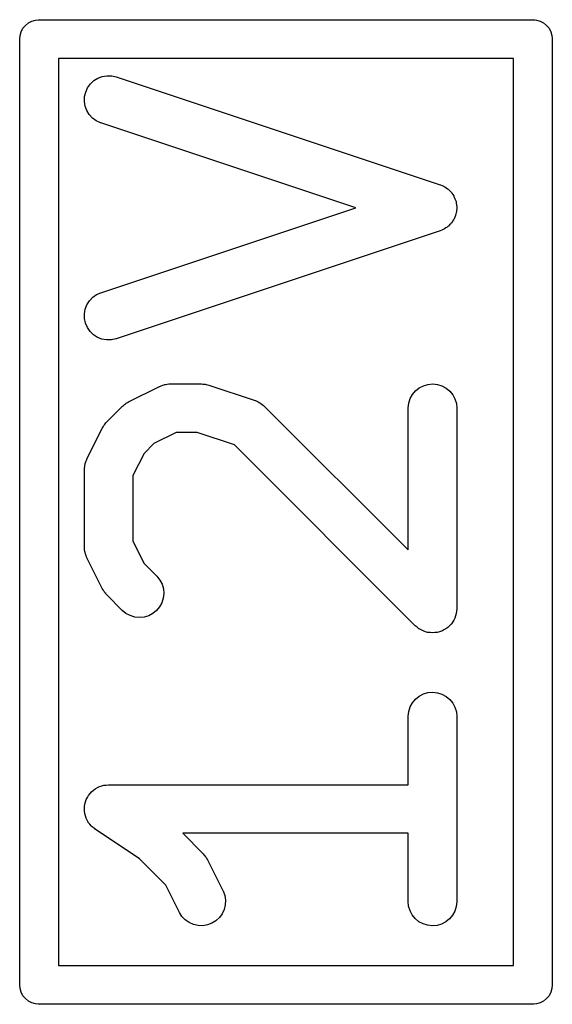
# Model space of a CAD drawing. Extents: x 0.02 to 3.89, y 0.07 to 3.88.
# Tile 73 of 172: x 1.7406 to 1.8054, y 2.9566 to 3.0764. Entities that reach past the tile are written whole.
import ezdxf

# ---------------------------------------------------------------- set-up
doc = ezdxf.new("R2010")
doc.units = 0
doc.header["$MEASUREMENT"] = 0
doc.layers.add('BLACK', color=7, linetype='CONTINUOUS')

msp = doc.modelspace()

# ---------------------------------------------------------------- linework, layer by layer
at = {"layer": 'BLACK', "linetype": 'CONTINUOUS'}
for p, q in [((1.74168, 3.07597), (1.74209, 3.07619)), ((1.74209, 3.07619), (1.74254, 3.07633)), ((1.74254, 3.07633), (1.74288, 3.07636)), ((1.74288, 3.07636), (1.743, 3.07637)), ((1.743, 3.07637), (1.74312, 3.07636)), ((1.74312, 3.07636), (1.80288, 3.07636)), ((1.80288, 3.07636), (1.803, 3.07637)), ((1.803, 3.07637), (1.80312, 3.07636)), ((1.80312, 3.07636), (1.80325, 3.07635)), ((1.80325, 3.07635), (1.80346, 3.07633)), ((1.80346, 3.07633), (1.80391, 3.07619)), ((1.80391, 3.07619), (1.80432, 3.07597)), ((1.74081, 3.07491), (1.74103, 3.07532)), ((1.74103, 3.07532), (1.74132, 3.07568)), ((1.74132, 3.07568), (1.74168, 3.07597)), ((1.80432, 3.07597), (1.80468, 3.07568)), ((1.80468, 3.07568), (1.80497, 3.07532)), ((1.80497, 3.07532), (1.80519, 3.07491)), ((1.74063, 3.074), (1.74067, 3.07446)), ((1.74064, 3.07388), (1.74063, 3.074)), ((1.74064, 2.95912), (1.74064, 3.07388)), ((1.74067, 3.07446), (1.74081, 3.07491)), ((1.80519, 3.07491), (1.80533, 3.07446)), ((1.80533, 3.07446), (1.80536, 3.07413)), ((1.80536, 3.07413), (1.80537, 3.074)), ((1.80537, 3.074), (1.80536, 3.07388)), ((1.80536, 3.07388), (1.80536, 2.95912)), ((1.74536, 3.07164), (1.74536, 2.96136)), ((1.80064, 3.07164), (1.74536, 3.07164)), ((1.80064, 2.96136), (1.80064, 3.07164)), ((1.74922, 3.06857), (1.74964, 3.06896)), ((1.74964, 3.06896), (1.75013, 3.06926)), ((1.75013, 3.06926), (1.75067, 3.06947)), ((1.75067, 3.06947), (1.75124, 3.06956)), ((1.75124, 3.06956), (1.75181, 3.06955)), ((1.75181, 3.06955), (1.75237, 3.06942)), ((1.75237, 3.06942), (1.79174, 3.0563)), ((1.74865, 3.06757), (1.74888, 3.0681)), ((1.74888, 3.0681), (1.74922, 3.06857)), ((1.74849, 3.06644), (1.74851, 3.06701)), ((1.74851, 3.06701), (1.74865, 3.06757)), ((1.74858, 3.06587), (1.74849, 3.06644)), ((1.74879, 3.06533), (1.74858, 3.06587)), ((1.74909, 3.06483), (1.74879, 3.06533)), ((1.74948, 3.06441), (1.74909, 3.06483)), ((1.74994, 3.06407), (1.74948, 3.06441)), ((1.75047, 3.06383), (1.74994, 3.06407)), ((1.75051, 3.06382), (1.75047, 3.06383)), ((1.78147, 3.0535), (1.75051, 3.06382)), ((1.79174, 3.0563), (1.79178, 3.05628)), ((1.79178, 3.05628), (1.79197, 3.0562)), ((1.79197, 3.0562), (1.79216, 3.05612)), ((1.79216, 3.05612), (1.79223, 3.05608)), ((1.79223, 3.05608), (1.79231, 3.05604)), ((1.79231, 3.05604), (1.79247, 3.05592)), ((1.79247, 3.05592), (1.79264, 3.05581)), ((1.79264, 3.05581), (1.7927, 3.05575)), ((1.7927, 3.05575), (1.79277, 3.0557)), ((1.79277, 3.0557), (1.79291, 3.05555)), ((1.79291, 3.05555), (1.79306, 3.05541)), ((1.79306, 3.05541), (1.79311, 3.05534)), ((1.79311, 3.05534), (1.79316, 3.05528)), ((1.79316, 3.05528), (1.79327, 3.0551)), ((1.79327, 3.0551), (1.79339, 3.05494)), ((1.79339, 3.05494), (1.79342, 3.05486)), ((1.79342, 3.05486), (1.79346, 3.05479)), ((1.79346, 3.05479), (1.79354, 3.0546)), ((1.79354, 3.0546), (1.79362, 3.05441)), ((1.75051, 3.04317), (1.78147, 3.0535)), ((1.79362, 3.05441), (1.79364, 3.05433)), ((1.79364, 3.05433), (1.79367, 3.05425)), ((1.79367, 3.05425), (1.7937, 3.05405)), ((1.7937, 3.05405), (1.79374, 3.05385)), ((1.79374, 3.05385), (1.79374, 3.05376)), ((1.79374, 3.05376), (1.79376, 3.05368)), ((1.79376, 3.05368), (1.79375, 3.05347)), ((1.79375, 3.05347), (1.79375, 3.05327)), ((1.79352, 3.05236), (1.79345, 3.05217)), ((1.7936, 3.05254), (1.79352, 3.05236)), ((1.79362, 3.05262), (1.7936, 3.05254)), ((1.79365, 3.0527), (1.79362, 3.05262)), ((1.79369, 3.0529), (1.79365, 3.0527)), ((1.79374, 3.0531), (1.79369, 3.0529)), ((1.79375, 3.05327), (1.79374, 3.05319)), ((1.79374, 3.05319), (1.79374, 3.0531)), ((1.79244, 3.05105), (1.79227, 3.05093)), ((1.79261, 3.05115), (1.79244, 3.05105)), ((1.79267, 3.05121), (1.79261, 3.05115)), ((1.79274, 3.05126), (1.79267, 3.05121)), ((1.79288, 3.05141), (1.79274, 3.05126)), ((1.79303, 3.05155), (1.79288, 3.05141)), ((1.79308, 3.05162), (1.79303, 3.05155)), ((1.79314, 3.05168), (1.79308, 3.05162)), ((1.79325, 3.05185), (1.79314, 3.05168)), ((1.79337, 3.05202), (1.79325, 3.05185)), ((1.7934, 3.05209), (1.79337, 3.05202)), ((1.79345, 3.05217), (1.7934, 3.05209)), ((1.79174, 3.05069), (1.75237, 3.03757)), ((1.79193, 3.05078), (1.79174, 3.05069)), ((1.79212, 3.05085), (1.79193, 3.05078)), ((1.79219, 3.05089), (1.79212, 3.05085)), ((1.79227, 3.05093), (1.79219, 3.05089)), ((1.74911, 3.04219), (1.74951, 3.04261)), ((1.74951, 3.04261), (1.74998, 3.04294)), ((1.74998, 3.04294), (1.75051, 3.04317)), ((1.7486, 3.04116), (1.7488, 3.0417)), ((1.7488, 3.0417), (1.74911, 3.04219)), ((1.7485, 3.0406), (1.7486, 3.04116)), ((1.74851, 3.04002), (1.7485, 3.0406)), ((1.74863, 3.03946), (1.74851, 3.04002)), ((1.74886, 3.03893), (1.74863, 3.03946)), ((1.74919, 3.03846), (1.74886, 3.03893)), ((1.74961, 3.03806), (1.74919, 3.03846)), ((1.75009, 3.03774), (1.74961, 3.03806)), ((1.75063, 3.03753), (1.75009, 3.03774)), ((1.75119, 3.03743), (1.75063, 3.03753)), ((1.75177, 3.03744), (1.75119, 3.03743)), ((1.75233, 3.03756), (1.75177, 3.03744)), ((1.75237, 3.03757), (1.75233, 3.03756)), ((1.75774, 3.03181), (1.75781, 3.03185)), ((1.75781, 3.03185), (1.75801, 3.03191)), ((1.75801, 3.03191), (1.7582, 3.03198)), ((1.7582, 3.03198), (1.75828, 3.03199)), ((1.75828, 3.03199), (1.75837, 3.03202)), ((1.75837, 3.03202), (1.75857, 3.03204)), ((1.75857, 3.03204), (1.75877, 3.03207)), ((1.75877, 3.03207), (1.75885, 3.03207)), ((1.75885, 3.03207), (1.75894, 3.03208)), ((1.75894, 3.03208), (1.76269, 3.03208)), ((1.76269, 3.03208), (1.76273, 3.03208)), ((1.76273, 3.03208), (1.76289, 3.03206)), ((1.76289, 3.03206), (1.76306, 3.03205)), ((1.76306, 3.03205), (1.76318, 3.03203)), ((1.76318, 3.03203), (1.7633, 3.03201)), ((1.7633, 3.03201), (1.76346, 3.03196)), ((1.76346, 3.03196), (1.76362, 3.03192)), ((1.76362, 3.03192), (1.76925, 3.03005)), ((1.78919, 3.03159), (1.7897, 3.03186)), ((1.7897, 3.03186), (1.79026, 3.03202)), ((1.79026, 3.03202), (1.79083, 3.03208)), ((1.79083, 3.03208), (1.7914, 3.03202)), ((1.7914, 3.03202), (1.79195, 3.03185)), ((1.79195, 3.03185), (1.79246, 3.03157)), ((1.75387, 3.02989), (1.75762, 3.03176)), ((1.75762, 3.03176), (1.75766, 3.03178)), ((1.75766, 3.03178), (1.75774, 3.03181)), ((1.7881, 3.03029), (1.78837, 3.03079)), ((1.78837, 3.03079), (1.78874, 3.03123)), ((1.78874, 3.03123), (1.78919, 3.03159)), ((1.79246, 3.03157), (1.79291, 3.0312)), ((1.79291, 3.0312), (1.79327, 3.03076)), ((1.79327, 3.03076), (1.79354, 3.03025)), ((1.75313, 3.02937), (1.75326, 3.02947)), ((1.75326, 3.02947), (1.75338, 3.02958)), ((1.75338, 3.02958), (1.75349, 3.02965)), ((1.75349, 3.02965), (1.75358, 3.02973)), ((1.75358, 3.02973), (1.75373, 3.0298)), ((1.75373, 3.0298), (1.75387, 3.02989)), ((1.76925, 3.03005), (1.76929, 3.03004)), ((1.76929, 3.03004), (1.76936, 3.03)), ((1.76936, 3.03), (1.76945, 3.02997)), ((1.76945, 3.02997), (1.76963, 3.02988)), ((1.76963, 3.02988), (1.76981, 3.02979)), ((1.76981, 3.02979), (1.76988, 3.02974)), ((1.76988, 3.02974), (1.76996, 3.0297)), ((1.76996, 3.0297), (1.77011, 3.02957)), ((1.77011, 3.02957), (1.77027, 3.02946)), ((1.77027, 3.02946), (1.77033, 3.02939)), ((1.78786, 3.02916), (1.78792, 3.02974)), ((1.78792, 3.02974), (1.7881, 3.03029)), ((1.79354, 3.03025), (1.79371, 3.0297)), ((1.79371, 3.0297), (1.79376, 3.02912)), ((1.75123, 3.02746), (1.7531, 3.02934)), ((1.7531, 3.02934), (1.75313, 3.02937)), ((1.77033, 3.02939), (1.7704, 3.02934)), ((1.7704, 3.02934), (1.78786, 3.01188)), ((1.78786, 3.02912), (1.78786, 3.02916)), ((1.78786, 3.01188), (1.78786, 3.02912)), ((1.79376, 3.02912), (1.79376, 3.00475)), ((1.75086, 3.02702), (1.75094, 3.02711)), ((1.75094, 3.02711), (1.75101, 3.02721)), ((1.75101, 3.02721), (1.75112, 3.02733)), ((1.75112, 3.02733), (1.75123, 3.02746)), ((1.7488, 3.02294), (1.75067, 3.02669)), ((1.75067, 3.02669), (1.75069, 3.02673)), ((1.75069, 3.02673), (1.75078, 3.02687)), ((1.75078, 3.02687), (1.75086, 3.02702)), ((1.75964, 3.02617), (1.75694, 3.02482)), ((1.76221, 3.02617), (1.75964, 3.02617)), ((1.76672, 3.02467), (1.76221, 3.02617)), ((1.75694, 3.02482), (1.75574, 3.02362)), ((1.78872, 3.00266), (1.76672, 3.02467)), ((1.75574, 3.02362), (1.75439, 3.02093)), ((1.74853, 3.02204), (1.74855, 3.02224)), ((1.74855, 3.02224), (1.74858, 3.02232)), ((1.74858, 3.02232), (1.74859, 3.02241)), ((1.74859, 3.02241), (1.74867, 3.0226)), ((1.74867, 3.0226), (1.74873, 3.02279)), ((1.74873, 3.02279), (1.74877, 3.02286)), ((1.74877, 3.02286), (1.7488, 3.02294)), ((1.74849, 3.02167), (1.7485, 3.02175)), ((1.74849, 3.02162), (1.74849, 3.02167)), ((1.74849, 3.01225), (1.74849, 3.02162)), ((1.7485, 3.02184), (1.74853, 3.02204)), ((1.7485, 3.02175), (1.7485, 3.02184)), ((1.75439, 3.02093), (1.75439, 3.01295)), ((1.75439, 3.01295), (1.75574, 3.01025)), ((1.7485, 3.01216), (1.74849, 3.01225)), ((1.74849, 3.01208), (1.7485, 3.01216)), ((1.74852, 3.01188), (1.74849, 3.01208)), ((1.74854, 3.01168), (1.74852, 3.01188)), ((1.74857, 3.01159), (1.74854, 3.01168)), ((1.74858, 3.01151), (1.74857, 3.01159)), ((1.74865, 3.01132), (1.74858, 3.01151)), ((1.74871, 3.01113), (1.74865, 3.01132)), ((1.74875, 3.01105), (1.74871, 3.01113)), ((1.74878, 3.01097), (1.74875, 3.01105)), ((1.7488, 3.01093), (1.74878, 3.01097)), ((1.75067, 3.00718), (1.7488, 3.01093)), ((1.75574, 3.01025), (1.75728, 3.00871)), ((1.75728, 3.00871), (1.75731, 3.00868)), ((1.75731, 3.00868), (1.75767, 3.00823)), ((1.75767, 3.00823), (1.75793, 3.00772)), ((1.75076, 3.00704), (1.75067, 3.00718)), ((1.75084, 3.00689), (1.75076, 3.00704)), ((1.75092, 3.0068), (1.75084, 3.00689)), ((1.75098, 3.00669), (1.75092, 3.0068)), ((1.75109, 3.00657), (1.75098, 3.00669)), ((1.75793, 3.00772), (1.75809, 3.00717)), ((1.75809, 3.00717), (1.75814, 3.0066)), ((1.7512, 3.00644), (1.75109, 3.00657)), ((1.75123, 3.00641), (1.7512, 3.00644)), ((1.7531, 3.00454), (1.75123, 3.00641)), ((1.75808, 3.00602), (1.75791, 3.00547)), ((1.75814, 3.0066), (1.75808, 3.00602)), ((1.75355, 3.00417), (1.7531, 3.00454)), ((1.75726, 3.00452), (1.75682, 3.00416)), ((1.75763, 3.00497), (1.75726, 3.00452)), ((1.75791, 3.00547), (1.75763, 3.00497)), ((1.79373, 3.00443), (1.7937, 3.00415)), ((1.79376, 3.00471), (1.79373, 3.00443)), ((1.79376, 3.00475), (1.79376, 3.00472)), ((1.79376, 3.00472), (1.79376, 3.00472)), ((1.79376, 3.00472), (1.79376, 3.00472)), ((1.79376, 3.00472), (1.79376, 3.00471)), ((1.75405, 3.0039), (1.75355, 3.00417)), ((1.75461, 3.00373), (1.75405, 3.0039)), ((1.75518, 3.00367), (1.75461, 3.00373)), ((1.75575, 3.00373), (1.75518, 3.00367)), ((1.75631, 3.00389), (1.75575, 3.00373)), ((1.75682, 3.00416), (1.75631, 3.00389)), ((1.79325, 3.00308), (1.79306, 3.00286)), ((1.79339, 3.00334), (1.79325, 3.00309)), ((1.79325, 3.00309), (1.79325, 3.00309)), ((1.79325, 3.00309), (1.79325, 3.00308)), ((1.79352, 3.00359), (1.79339, 3.00334)), ((1.79353, 3.00359), (1.79352, 3.00359)), ((1.79361, 3.00387), (1.79353, 3.0036)), ((1.79353, 3.0036), (1.79353, 3.00359)), ((1.7937, 3.00414), (1.79361, 3.00387)), ((1.7937, 3.00415), (1.7937, 3.00414)), ((1.7937, 3.00414), (1.7937, 3.00414)), ((1.78894, 3.00248), (1.78872, 3.00266)), ((1.78916, 3.0023), (1.78894, 3.00248)), ((1.78917, 3.0023), (1.78916, 3.0023)), ((1.78916, 3.0023), (1.78916, 3.0023)), ((1.78942, 3.00216), (1.78917, 3.0023)), ((1.78967, 3.00203), (1.78942, 3.00216)), ((1.78968, 3.00203), (1.78967, 3.00203)), ((1.78967, 3.00203), (1.78967, 3.00203)), ((1.78995, 3.00194), (1.78968, 3.00203)), ((1.79022, 3.00186), (1.78995, 3.00194)), ((1.79165, 3.00193), (1.79137, 3.00185)), ((1.79192, 3.00201), (1.79165, 3.00193)), ((1.79193, 3.00202), (1.79192, 3.00202)), ((1.79192, 3.00202), (1.79192, 3.00201)), ((1.79218, 3.00215), (1.79193, 3.00202)), ((1.79243, 3.00228), (1.79218, 3.00215)), ((1.79244, 3.00229), (1.79243, 3.00228)), ((1.79243, 3.00228), (1.79243, 3.00228)), ((1.79266, 3.00247), (1.79244, 3.00229)), ((1.79288, 3.00264), (1.79266, 3.00247)), ((1.79306, 3.00286), (1.79288, 3.00265)), ((1.79288, 3.00265), (1.79288, 3.00265)), ((1.79288, 3.00265), (1.79288, 3.00264)), ((1.79023, 3.00186), (1.79022, 3.00186)), ((1.79022, 3.00186), (1.79022, 3.00186)), ((1.79051, 3.00183), (1.79023, 3.00186)), ((1.79079, 3.0018), (1.79051, 3.00183)), ((1.7908, 3.0018), (1.79079, 3.0018)), ((1.79079, 3.0018), (1.79079, 3.0018)), ((1.79108, 3.00183), (1.7908, 3.0018)), ((1.79136, 3.00185), (1.79108, 3.00183)), ((1.79137, 3.00185), (1.79136, 3.00185)), ((1.79137, 3.00185), (1.79137, 3.00185)), ((1.78837, 2.9933), (1.78874, 2.99374)), ((1.78874, 2.99374), (1.78919, 2.9941)), ((1.78919, 2.9941), (1.7897, 2.99437)), ((1.7897, 2.99437), (1.79026, 2.99453)), ((1.79026, 2.99453), (1.79083, 2.99458)), ((1.79083, 2.99458), (1.7914, 2.99452)), ((1.7914, 2.99452), (1.79195, 2.99435)), ((1.79195, 2.99435), (1.79246, 2.99408)), ((1.79246, 2.99408), (1.79291, 2.99371)), ((1.79291, 2.99371), (1.79327, 2.99326)), ((1.78792, 2.99224), (1.7881, 2.99279)), ((1.7881, 2.99279), (1.78837, 2.9933)), ((1.79327, 2.99326), (1.79354, 2.99275)), ((1.79354, 2.99275), (1.79371, 2.9922)), ((1.78786, 2.99167), (1.78792, 2.99224)), ((1.78786, 2.99163), (1.78786, 2.99167)), ((1.78786, 2.98333), (1.78786, 2.99163)), ((1.79371, 2.9922), (1.79376, 2.99163)), ((1.79376, 2.99163), (1.79376, 2.96913)), ((1.74959, 2.98266), (1.74981, 2.98284)), ((1.74981, 2.98284), (1.75008, 2.98298)), ((1.74981, 2.98284), (1.74981, 2.98284)), ((1.74981, 2.98284), (1.74981, 2.98284)), ((1.75008, 2.98298), (1.75031, 2.98311)), ((1.75031, 2.98311), (1.75032, 2.98311)), ((1.75032, 2.98311), (1.7506, 2.9832)), ((1.75032, 2.98311), (1.75032, 2.98311)), ((1.7506, 2.9832), (1.75087, 2.98328)), ((1.75087, 2.98328), (1.75116, 2.9833)), ((1.75087, 2.98328), (1.75087, 2.98328)), ((1.75087, 2.98328), (1.75087, 2.98328)), ((1.75116, 2.9833), (1.75144, 2.98333)), ((1.75144, 2.98333), (1.78786, 2.98333)), ((1.74872, 2.98153), (1.74886, 2.98179)), ((1.74872, 2.98152), (1.74872, 2.98153)), ((1.74872, 2.98153), (1.74872, 2.98153)), ((1.74886, 2.98179), (1.74899, 2.98203)), ((1.74899, 2.98203), (1.74918, 2.98225)), ((1.74899, 2.98203), (1.74899, 2.98203)), ((1.74899, 2.98203), (1.74899, 2.98203)), ((1.74918, 2.98225), (1.74936, 2.98247)), ((1.74936, 2.98248), (1.74959, 2.98266)), ((1.74936, 2.98247), (1.74936, 2.98248)), ((1.74936, 2.98248), (1.74936, 2.98248)), ((1.74849, 2.9804), (1.74852, 2.9807)), ((1.74851, 2.98011), (1.74849, 2.9804)), ((1.74849, 2.9804), (1.74849, 2.9804)), ((1.74849, 2.9804), (1.74849, 2.9804)), ((1.74852, 2.9807), (1.74855, 2.98097)), ((1.74855, 2.98098), (1.74864, 2.98127)), ((1.74855, 2.98097), (1.74855, 2.98098)), ((1.74855, 2.98098), (1.74855, 2.98098)), ((1.74864, 2.98127), (1.74872, 2.98152)), ((1.74854, 2.97983), (1.74851, 2.98011)), ((1.74862, 2.97955), (1.74854, 2.97983)), ((1.74854, 2.97983), (1.74854, 2.97983)), ((1.74854, 2.97983), (1.74854, 2.97983)), ((1.7487, 2.97928), (1.74862, 2.97955)), ((1.7487, 2.97927), (1.7487, 2.97928)), ((1.7487, 2.97928), (1.7487, 2.97928)), ((1.74883, 2.97903), (1.7487, 2.97927)), ((1.74897, 2.97877), (1.74883, 2.97903)), ((1.74897, 2.97876), (1.74897, 2.97877)), ((1.74914, 2.97855), (1.74897, 2.97876)), ((1.74897, 2.97876), (1.74897, 2.97876)), ((1.74933, 2.97832), (1.74914, 2.97855)), ((1.74933, 2.97831), (1.74933, 2.97832)), ((1.74933, 2.97832), (1.74933, 2.97832)), ((1.74955, 2.97813), (1.74933, 2.97831)), ((1.74977, 2.97795), (1.74955, 2.97813)), ((1.74977, 2.97794), (1.74977, 2.97795)), ((1.7498, 2.97792), (1.74977, 2.97794)), ((1.74977, 2.97794), (1.74977, 2.97794)), ((1.74977, 2.97794), (1.74977, 2.97794)), ((1.75518, 2.97434), (1.7498, 2.97792)), ((1.78786, 2.97743), (1.76044, 2.97743)), ((1.76044, 2.97743), (1.7629, 2.97497)), ((1.78786, 2.96913), (1.78786, 2.97743)), ((1.7629, 2.97497), (1.76293, 2.97494)), ((1.76293, 2.97494), (1.76303, 2.97481)), ((1.76303, 2.97481), (1.76315, 2.97469)), ((1.76315, 2.97469), (1.76321, 2.97458)), ((1.76321, 2.97458), (1.76329, 2.97449)), ((1.76329, 2.97449), (1.76337, 2.97434)), ((1.75839, 2.97113), (1.75518, 2.97434)), ((1.76337, 2.97434), (1.76346, 2.9742)), ((1.76346, 2.9742), (1.76533, 2.97045)), ((1.76005, 2.96781), (1.75839, 2.97113)), ((1.76533, 2.97045), (1.76535, 2.97041)), ((1.76535, 2.97041), (1.76555, 2.96987)), ((1.76555, 2.96987), (1.76564, 2.9693)), ((1.76561, 2.96873), (1.76548, 2.96817)), ((1.76564, 2.9693), (1.76561, 2.96873)), ((1.78791, 2.96856), (1.78786, 2.96913)), ((1.78808, 2.96801), (1.78791, 2.96856)), ((1.7937, 2.96852), (1.79352, 2.96797)), ((1.79376, 2.96909), (1.7937, 2.96852)), ((1.79376, 2.96913), (1.79376, 2.96909)), ((1.76035, 2.96732), (1.76005, 2.96781)), ((1.76075, 2.9669), (1.76035, 2.96732)), ((1.7649, 2.96718), (1.76448, 2.96678)), ((1.76524, 2.96764), (1.7649, 2.96718)), ((1.76548, 2.96817), (1.76524, 2.96764)), ((1.78835, 2.9675), (1.78808, 2.96801)), ((1.78872, 2.96705), (1.78835, 2.9675)), ((1.79325, 2.96746), (1.79288, 2.96702)), ((1.79352, 2.96797), (1.79325, 2.96746)), ((1.76122, 2.96657), (1.76075, 2.9669)), ((1.76175, 2.96633), (1.76122, 2.96657)), ((1.76231, 2.9662), (1.76175, 2.96633)), ((1.76288, 2.96618), (1.76231, 2.9662)), ((1.76345, 2.96628), (1.76288, 2.96618)), ((1.76399, 2.96648), (1.76345, 2.96628)), ((1.76448, 2.96678), (1.76399, 2.96648)), ((1.78916, 2.96668), (1.78872, 2.96705)), ((1.78967, 2.96641), (1.78916, 2.96668)), ((1.79022, 2.96624), (1.78967, 2.96641)), ((1.79079, 2.96618), (1.79022, 2.96624)), ((1.79136, 2.96623), (1.79079, 2.96618)), ((1.79192, 2.96639), (1.79136, 2.96623)), ((1.79243, 2.96666), (1.79192, 2.96639)), ((1.79288, 2.96702), (1.79243, 2.96666)), ((1.74536, 2.96136), (1.80064, 2.96136)), ((1.74063, 2.959), (1.74064, 2.95912)), ((1.74067, 2.95854), (1.74063, 2.959)), ((1.80537, 2.959), (1.80533, 2.95854)), ((1.80536, 2.95912), (1.80537, 2.959)), ((1.74081, 2.95809), (1.74067, 2.95854)), ((1.74103, 2.95768), (1.74081, 2.95809)), ((1.74132, 2.95732), (1.74103, 2.95768)), ((1.80497, 2.95768), (1.80468, 2.95732)), ((1.80519, 2.95809), (1.80497, 2.95768)), ((1.80533, 2.95854), (1.80519, 2.95809)), ((1.74168, 2.95703), (1.74132, 2.95732)), ((1.74209, 2.95681), (1.74168, 2.95703)), ((1.74254, 2.95667), (1.74209, 2.95681)), ((1.74288, 2.95664), (1.74254, 2.95667)), ((1.743, 2.95663), (1.74288, 2.95664)), ((1.74288, 2.95664), (1.74288, 2.95664)), ((1.74312, 2.95664), (1.743, 2.95663)), ((1.80288, 2.95664), (1.74312, 2.95664)), ((1.803, 2.95663), (1.80288, 2.95664)), ((1.80312, 2.95664), (1.803, 2.95663)), ((1.80346, 2.95667), (1.80312, 2.95664)), ((1.80312, 2.95664), (1.80312, 2.95664)), ((1.80391, 2.95681), (1.80346, 2.95667)), ((1.80432, 2.95703), (1.80391, 2.95681)), ((1.80468, 2.95732), (1.80432, 2.95703))]:
    msp.add_line(p, q, dxfattribs=at)

doc.saveas('drawing.dxf')
